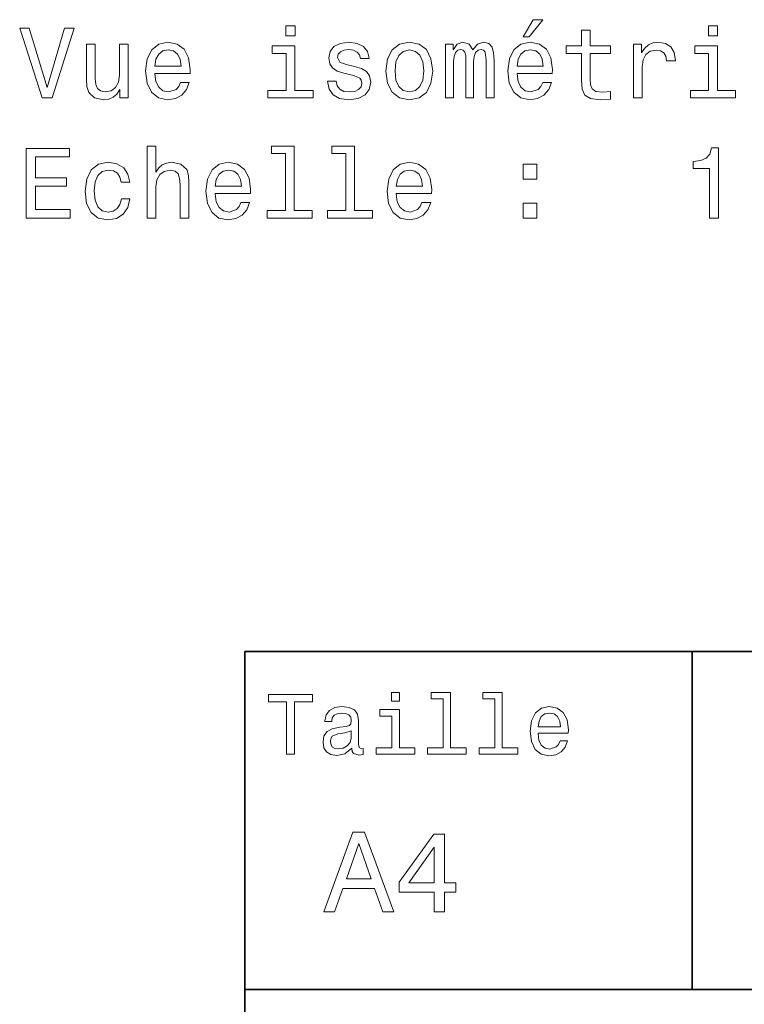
# Model space of a CAD drawing. Extents: x 0 to 297, y 0 to 210.
# Tile 3 of 8: x 86 to 122, y 52 to 102. Entities that reach past the tile are written whole.
import ezdxf

# ---------------------------------------------------------------- set-up
doc = ezdxf.new("R2010")
doc.units = 0

msp = doc.modelspace()

# ---------------------------------------------------------------- linework, layer by layer
at = {"color": 7, "lineweight": 35}
for p, q in [((97, 10), (97, 70)), ((97, 70), (287, 70)), ((97, 53), (162, 53))]:
    msp.add_line(p, q, dxfattribs=at)
at = {"color": 7, "lineweight": 35, "ltscale": 0.425}
msp.add_line((119.5, 53), (119.5, 70), dxfattribs=at)
at = {"color": 7, "lineweight": 13}
for points in [[(111.000679, 100.942436), (111.298233, 100.942436), (111.999237, 101.799782), (111.505005, 101.799782)], [(87.937996, 101.371109), (87.060478, 98.390564), (86.157738, 101.371109), (85.678635, 101.371109), (86.808319, 97.866066), (87.312637, 97.866066), (88.417107, 101.371109)], [(99.532379, 101.487106), (99.063362, 101.487106), (99.063362, 100.98278), (99.532379, 100.98278)], [(113.935837, 100.105263), (113.935837, 98.748634), (113.966095, 98.309868), (114.107307, 98.007278), (114.389725, 97.830765), (114.868835, 97.770248), (115.393326, 97.795464), (115.393326, 98.178749), (115.01004, 98.148483), (114.662064, 98.188835), (114.475464, 98.314911), (114.394768, 98.526726), (114.379639, 98.82428), (114.379639, 100.105263), (115.393326, 100.105263), (115.393326, 100.483498), (114.379639, 100.483498), (114.379639, 101.275291), (113.935837, 101.275291), (113.935837, 100.483498), (113.169266, 100.483498), (113.169266, 100.105263)], [(120.784538, 101.487106), (120.315521, 101.487106), (120.315521, 100.98278), (120.784538, 100.98278)], [(92.476906, 99.091568), (94.252121, 99.091568), (94.257164, 99.29834), (94.176468, 99.878311), (93.954567, 100.312035), (93.601547, 100.57428), (93.132523, 100.670097), (92.673592, 100.569237), (92.320564, 100.286812), (92.09362, 99.827881), (92.012924, 99.222694), (92.088577, 98.602379), (92.315521, 98.148483), (92.663506, 97.866066), (93.117393, 97.770248), (93.510765, 97.835808), (93.833534, 98.007278), (94.070564, 98.27961), (94.206734, 98.642723), (93.767967, 98.642723), (93.677193, 98.440994), (93.546066, 98.289696), (93.172867, 98.168663), (92.885406, 98.224136), (92.668549, 98.40065), (92.527336, 98.68811), (92.476906, 99.076439)], [(102.52301, 99.444595), (102.094337, 99.545464), (101.776611, 99.661453), (101.670708, 99.898483), (101.700966, 100.064911), (101.806877, 100.185951), (101.978348, 100.261597), (102.225464, 100.291855), (102.462494, 100.261597), (102.649094, 100.170822), (102.770134, 100.034653), (102.820564, 99.853096), (103.25428, 99.853096), (103.25428, 99.863182), (103.178635, 100.190994), (102.971863, 100.448196), (102.649094, 100.609581), (102.225464, 100.670097), (101.796791, 100.609581), (101.484108, 100.443153), (101.287422, 100.196037), (101.226906, 99.883354), (101.272293, 99.580765), (101.413506, 99.36895), (101.645493, 99.217651), (101.983383, 99.11174), (102.477623, 98.990707), (102.78022, 98.864624), (102.860909, 98.763763), (102.891167, 98.612465), (102.845779, 98.425865), (102.724747, 98.284653), (102.528061, 98.193878), (102.265808, 98.16362), (101.988434, 98.193878), (101.786697, 98.299782), (101.650536, 98.471252), (101.595062, 98.708282), (101.166382, 98.708282), (101.236992, 98.304825), (101.443764, 98.012321), (101.771576, 97.835808), (102.225464, 97.770248), (102.699524, 97.835808), (103.047508, 98.012321), (103.259323, 98.294739), (103.334976, 98.662895), (103.279495, 98.980621), (103.123154, 99.197479), (102.865952, 99.338692)], [(104.101547, 99.217651), (104.182236, 98.602379), (104.414223, 98.148483), (104.782379, 97.866066), (105.276611, 97.770248), (105.765808, 97.866066), (106.133965, 98.14344), (106.365952, 98.597336), (106.451691, 99.217651), (106.365952, 99.832924), (106.133965, 100.291855), (105.765808, 100.569237), (105.276611, 100.670097), (104.782379, 100.569237), (104.414223, 100.286812), (104.182236, 99.832924)], [(107.092178, 97.866066), (107.500679, 97.866066), (107.500679, 99.676582), (107.525894, 99.948921), (107.601547, 100.145607), (107.717537, 100.261597), (107.868835, 100.306992), (107.989876, 100.26664), (108.070564, 100.165779), (108.110909, 99.994308), (108.126038, 99.767365), (108.126038, 97.866066), (108.509323, 97.866066), (108.509323, 99.676582), (108.534546, 99.943878), (108.610191, 100.140564), (108.731232, 100.261597), (108.882523, 100.306992), (109.003563, 100.26664), (109.084251, 100.165779), (109.134689, 99.767365), (109.134689, 97.866066), (109.54319, 97.866066), (109.54319, 99.737106), (109.517975, 100.125435), (109.437279, 100.422981), (109.275894, 100.604538), (109.013649, 100.670097), (108.706009, 100.569237), (108.468979, 100.276726), (108.282379, 100.564194), (107.969696, 100.670097), (107.682236, 100.569237), (107.48555, 100.286812), (107.48555, 100.57428), (107.092178, 100.57428)], [(110.693039, 99.091568), (112.468262, 99.091568), (112.473297, 99.29834), (112.392609, 99.878311), (112.170708, 100.312035), (111.81768, 100.57428), (111.348663, 100.670097), (110.889725, 100.569237), (110.536705, 100.286812), (110.309753, 99.827881), (110.229065, 99.222694), (110.304718, 98.602379), (110.531662, 98.148483), (110.879639, 97.866066), (111.333534, 97.770248), (111.726906, 97.835808), (112.049667, 98.007278), (112.286705, 98.27961), (112.422867, 98.642723), (111.984108, 98.642723), (111.893326, 98.440994), (111.762207, 98.289696), (111.389008, 98.168663), (111.101547, 98.224136), (110.884689, 98.40065), (110.743477, 98.68811), (110.693039, 99.076439)], [(116.543182, 97.866066), (116.986984, 97.866066), (116.986984, 99.414337), (117.032379, 99.787537), (117.168549, 100.054825), (117.39045, 100.216209), (117.687996, 100.271683), (117.909897, 100.236382), (118.076324, 100.135521), (118.177185, 99.96405), (118.212494, 99.732063), (118.661339, 99.732063), (118.600822, 100.140564), (118.434395, 100.433067), (118.157013, 100.609581), (117.778778, 100.670097), (117.521568, 100.629753), (117.299667, 100.528893), (117.102982, 100.357422), (116.94664, 100.125435), (116.94664, 100.57428), (116.543182, 100.57428)], [(91.14045, 100.57428), (90.69664, 100.57428), (90.69664, 99.01088), (90.64621, 98.647766), (90.499954, 98.385521), (90.27301, 98.224136), (89.975464, 98.173706), (89.738434, 98.21405), (89.587135, 98.335083), (89.501396, 98.541855), (89.481224, 98.834366), (89.481224, 100.57428), (89.037422, 100.57428), (89.037422, 98.794022), (89.052551, 98.435951), (89.148376, 98.138397), (89.44088, 97.866066), (89.909897, 97.770248), (90.162064, 97.80555), (90.378922, 97.896324), (90.565521, 98.052666), (90.71682, 98.27961), (90.71682, 97.866066), (91.14045, 97.866066)], [(92.476906, 99.464767), (92.532379, 99.812752), (92.668549, 100.069954), (92.87532, 100.226295), (93.147652, 100.281769), (93.414948, 100.226295), (93.621719, 100.069954), (93.747795, 99.812752), (93.793182, 99.464767)], [(99.51725, 98.239265), (99.51725, 100.483498), (98.37748, 100.483498), (98.37748, 100.105263), (99.073448, 100.105263), (99.073448, 98.239265), (98.165665, 98.239265), (98.165665, 97.866066), (100.43512, 97.866066), (100.43512, 98.239265)], [(104.555435, 99.222694), (104.600822, 99.676582), (104.742035, 100.004395), (104.968979, 100.206123), (105.276611, 100.276726), (105.579208, 100.206123), (105.806152, 100.009438), (105.947365, 99.676582), (105.997795, 99.222694), (105.947365, 98.763763), (105.806152, 98.430908), (105.579208, 98.229179), (105.276611, 98.16362), (104.968979, 98.229179), (104.742035, 98.430908), (104.600822, 98.763763)], [(110.693039, 99.464767), (110.74852, 99.812752), (110.884689, 100.069954), (111.091461, 100.226295), (111.363792, 100.281769), (111.631081, 100.226295), (111.837852, 100.069954), (111.963936, 99.812752), (112.009323, 99.464767)], [(120.769409, 98.239265), (120.769409, 100.483498), (119.629639, 100.483498), (119.629639, 100.105263), (120.325607, 100.105263), (120.325607, 98.239265), (119.417824, 98.239265), (119.417824, 97.866066), (121.687271, 97.866066), (121.687271, 98.239265)], [(86.001396, 91.819237), (88.220421, 91.819237), (88.220421, 92.242867), (86.465378, 92.242867), (86.465378, 93.428024), (88.028778, 93.428024), (88.028778, 93.846611), (86.465378, 93.846611), (86.465378, 94.895607), (88.180077, 94.895607), (88.180077, 95.319237), (86.001396, 95.319237)], [(92.088577, 91.819237), (92.532379, 91.819237), (92.532379, 93.382637), (92.577766, 93.740707), (92.724022, 94.002953), (92.950966, 94.164337), (93.253563, 94.224854), (93.495636, 94.174423), (93.646935, 94.038254), (93.72258, 93.81131), (93.747795, 93.50872), (93.747795, 91.819237), (94.191605, 91.819237), (94.191605, 93.599495), (94.171425, 93.957565), (94.08065, 94.255119), (93.783096, 94.527451), (93.319122, 94.623268), (93.066963, 94.587967), (92.850105, 94.492149), (92.668549, 94.340851), (92.532379, 94.134079), (92.532379, 95.440277), (92.088577, 95.440277)], [(99.043182, 95.067078), (99.043182, 92.192436), (98.130363, 92.192436), (98.130363, 91.819237), (100.394768, 91.819237), (100.394768, 92.192436), (99.486992, 92.192436), (99.486992, 95.440277), (98.347221, 95.440277), (98.347221, 95.067078)], [(102.079208, 95.067078), (102.079208, 92.192436), (101.166382, 92.192436), (101.166382, 91.819237), (103.430794, 91.819237), (103.430794, 92.192436), (102.52301, 92.192436), (102.52301, 95.440277), (101.38324, 95.440277), (101.38324, 95.067078)], [(120.365952, 91.819237), (120.824883, 91.819237), (120.824883, 95.344452), (120.481949, 95.344452), (120.391167, 95.036819), (120.20961, 94.830048), (119.932236, 94.709007), (119.54895, 94.668663), (119.54895, 94.310593), (120.365952, 94.310593)], [(90.777336, 93.629753), (91.216095, 93.629753), (91.12532, 94.033211), (90.908463, 94.350937), (90.570564, 94.547623), (90.131805, 94.623268), (89.647652, 94.522408), (89.279495, 94.239983), (89.047508, 93.781052), (88.96682, 93.165779), (89.042465, 92.55555), (89.269409, 92.101654), (89.62748, 91.819237), (90.116676, 91.723419), (90.550392, 91.799065), (90.88829, 92.01088), (91.120277, 92.343735), (91.221138, 92.787537), (90.797508, 92.787537), (90.721863, 92.505119), (90.58065, 92.293297), (90.378922, 92.162178), (90.131805, 92.121834), (89.824165, 92.187393), (89.602264, 92.389122), (89.466095, 92.716934), (89.420708, 93.180908), (89.466095, 93.634796), (89.607307, 93.962608), (89.834251, 94.164337), (90.131805, 94.23494), (90.394051, 94.189552), (90.590736, 94.073563), (90.721863, 93.88192)], [(95.512924, 93.044739), (97.288147, 93.044739), (97.293182, 93.251511), (97.212494, 93.831482), (96.990593, 94.265205), (96.637566, 94.527451), (96.168549, 94.623268), (95.70961, 94.522408), (95.356583, 94.239983), (95.129639, 93.781052), (95.04895, 93.175865), (95.124596, 92.55555), (95.351547, 92.101654), (95.699524, 91.819237), (96.153419, 91.723419), (96.546791, 91.788979), (96.869553, 91.960449), (97.106583, 92.23278), (97.242752, 92.595894), (96.803993, 92.595894), (96.713211, 92.394165), (96.582092, 92.242867), (96.208893, 92.121834), (95.921425, 92.177307), (95.704567, 92.353821), (95.563362, 92.641281), (95.512924, 93.02961)], [(95.512924, 93.417938), (95.568405, 93.765923), (95.704567, 94.023125), (95.911339, 94.179466), (96.183678, 94.23494), (96.450966, 94.179466), (96.657738, 94.023125), (96.783821, 93.765923), (96.829208, 93.417938)], [(104.620995, 93.044739), (106.39621, 93.044739), (106.401253, 93.251511), (106.320564, 93.831482), (106.098663, 94.265205), (105.745636, 94.527451), (105.276611, 94.623268), (104.81768, 94.522408), (104.464661, 94.239983), (104.237709, 93.781052), (104.157021, 93.175865), (104.232666, 92.55555), (104.45961, 92.101654), (104.807594, 91.819237), (105.26149, 91.723419), (105.654861, 91.788979), (105.977623, 91.960449), (106.214661, 92.23278), (106.350822, 92.595894), (105.912064, 92.595894), (105.821281, 92.394165), (105.690163, 92.242867), (105.316963, 92.121834), (105.029495, 92.177307), (104.812637, 92.353821), (104.671432, 92.641281), (104.620995, 93.02961)], [(104.620995, 93.417938), (104.676468, 93.765923), (104.812637, 94.023125), (105.019409, 94.179466), (105.291748, 94.23494), (105.559036, 94.179466), (105.765808, 94.023125), (105.891891, 93.765923), (105.937279, 93.417938)], [(111.000679, 93.776009), (111.69664, 93.776009), (111.69664, 94.527451), (111.000679, 94.527451)], [(111.000679, 91.819237), (111.69664, 91.819237), (111.69664, 92.570679), (111.000679, 92.570679)], [(104.786743, 67.940918), (104.384727, 67.940918), (104.384727, 67.508644), (104.786743, 67.508644)], [(106.969742, 67.621033), (106.969742, 65.157059), (106.187317, 65.157059), (106.187317, 64.837173), (108.128242, 64.837173), (108.128242, 65.157059), (107.350143, 65.157059), (107.350143, 67.940918), (106.373199, 67.940918), (106.373199, 67.621033)], [(109.572044, 67.621033), (109.572044, 65.157059), (108.789627, 65.157059), (108.789627, 64.837173), (110.730545, 64.837173), (110.730545, 65.157059), (109.952454, 65.157059), (109.952454, 67.940918), (108.975502, 67.940918), (108.975502, 67.621033)], [(99.102303, 64.837173), (99.5, 64.837173), (99.5, 67.47406), (100.407784, 67.47406), (100.407784, 67.837173), (98.190201, 67.837173), (98.190201, 67.47406), (99.102303, 67.47406)], [(102.387611, 65.139771), (102.387611, 65.126801), (102.409225, 64.979828), (102.47406, 64.876076), (102.746399, 64.793945), (102.958214, 64.828529), (102.958214, 65.122475), (102.867432, 65.109505), (102.746399, 65.165703), (102.724785, 65.338615), (102.724785, 66.540344), (102.672913, 66.84726), (102.521614, 67.0634), (102.257927, 67.193085), (101.886169, 67.240631), (101.523056, 67.188759), (101.255043, 67.041786), (101.086456, 66.812675), (101.030258, 66.510086), (101.030258, 66.484146), (101.371758, 66.484146), (101.402016, 66.665703), (101.497116, 66.795387), (101.65274, 66.873199), (101.873199, 66.903458), (102.085014, 66.881844), (102.236313, 66.817001), (102.327087, 66.704605), (102.357346, 66.548988), (102.340057, 66.367432), (102.270897, 66.276657), (102.097984, 66.233429), (101.773773, 66.198845), (101.402016, 66.121033), (101.138329, 65.982704), (100.982712, 65.766571), (100.935158, 65.446686), (100.978386, 65.161385), (101.112389, 64.949562), (101.328529, 64.815559), (101.626801, 64.768013), (102.028816, 64.858788)], [(104.773773, 65.157059), (104.773773, 67.080688), (103.796829, 67.080688), (103.796829, 66.756485), (104.393372, 66.756485), (104.393372, 65.157059), (103.615273, 65.157059), (103.615273, 64.837173), (105.560516, 64.837173), (105.560516, 65.157059)], [(111.750717, 65.887604), (113.272339, 65.887604), (113.276657, 66.064842), (113.207497, 66.561958), (113.017288, 66.933716), (112.714699, 67.158501), (112.312683, 67.240631), (111.919312, 67.154175), (111.616714, 66.912102), (111.422188, 66.51873), (111.353027, 66), (111.41787, 65.4683), (111.612396, 65.079247), (111.91066, 64.837173), (112.299713, 64.755043), (112.636887, 64.811234), (112.913544, 64.958214), (113.116714, 65.191643), (113.233429, 65.502876), (112.857346, 65.502876), (112.779541, 65.329971), (112.667145, 65.200287), (112.34726, 65.096542), (112.100868, 65.144089), (111.914986, 65.295387), (111.793945, 65.541786), (111.750717, 65.874634)], [(111.750717, 66.207489), (111.798271, 66.50576), (111.914986, 66.726219), (112.092216, 66.860229), (112.325653, 66.907776), (112.554756, 66.860229), (112.731987, 66.726219), (112.840057, 66.50576), (112.878967, 66.207489)], [(102.344383, 65.649857), (102.292511, 65.425072), (102.154182, 65.252159), (101.946686, 65.139771), (101.691643, 65.100861), (101.527374, 65.122475), (101.41066, 65.191643), (101.337173, 65.312675), (101.315559, 65.481262), (101.332855, 65.632561), (101.402016, 65.740631), (101.678673, 65.861671), (102.028816, 65.913544), (102.344383, 66.017288)], [(100.982712, 56.9049), (101.51297, 56.9049), (101.933716, 58.080692), (103.530258, 58.080692), (103.951012, 56.9049), (104.492798, 56.9049), (103.028816, 60.910664), (102.440926, 60.910664)], [(106.521614, 56.9049), (107.040344, 56.9049), (107.040344, 57.896255), (107.610954, 57.896255), (107.610954, 58.357349), (107.040344, 58.357349), (107.040344, 60.818443), (106.515854, 60.818443), (104.763687, 58.403458), (104.763687, 57.896255), (106.521614, 57.896255)], [(102.118156, 58.570606), (102.734871, 60.334293), (103.351585, 58.570606)], [(105.247841, 58.357349), (106.521614, 60.149857), (106.521614, 58.357349)]]:
    msp.add_lwpolyline(points, close=True, dxfattribs=at)

doc.saveas('drawing.dxf')
